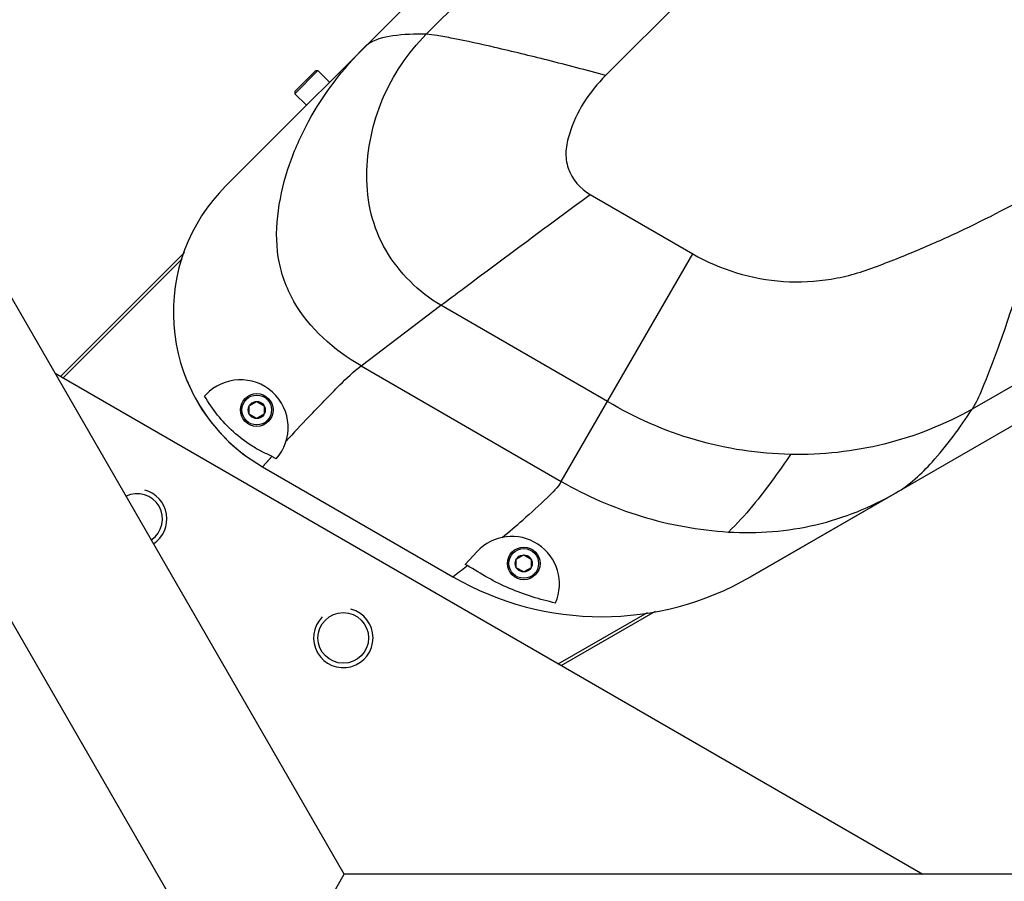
# Model space of a CAD drawing. Header units: millimetres. Extents: x 0 to 2550, y 0 to 1188.
# Tile 34 of 221: x 299 to 315, y 115 to 130. Entities that reach past the tile are written whole.
import ezdxf

# ---------------------------------------------------------------- set-up
doc = ezdxf.new("R2010")
doc.units = ezdxf.units.MM
doc.header["$LTSCALE"] = 46.255
for name, color, linetype in [('DR1SM11A1001_ABL601', 7, 'CONTINUOUS'), ('DR1SM11P1002_PBL611', 7, 'CONTINUOUS'), ('DR1SM11P1003_PBL602', 7, 'CONTINUOUS'), ('M2000103_PBL658', 7, 'CONTINUOUS'), ('M2000801_PBL685', 7, 'CONTINUOUS'), ('M2000901_PBL610', 7, 'CONTINUOUS'), ('P9140503_BOLT_PBL642', 7, 'CONTINUOUS'), ('P9140503_BOLT_PBL643', 7, 'CONTINUOUS'), ('P9140503_BOLT_PBL654', 7, 'CONTINUOUS'), ('아래쪽_16_VBL600', 7, 'CONTINUOUS')]:
    doc.layers.add(name, color=color, linetype=linetype)

# ---------------------------------------------------------------- blocks, each defined once
blk = doc.blocks.new('DR1SM11P1003_PBL602', base_point=(318.483, 140.098))
at = {"layer": 'DR1SM11P1003_PBL602', "color": 7}
for p, q in [((304.268, 115.477), (290.053, 140.098)), ((301.617, 114.63), (288.987, 136.506)), ((304.03, 115.064), (304.268, 115.477)), ((332.698, 115.477), (304.268, 115.477))]:
    blk.add_line(p, q, dxfattribs=at)
blk = doc.blocks.new('DR1SM11P1002_PBL611', base_point=(306.698, 119.685))
at = {"layer": 'DR1SM11P1002_PBL611', "color": 7}
blk.add_line((299.409, 123.894), (313.987, 115.477), dxfattribs=at)
blk.add_circle((304.251, 119.447), 0.425, dxfattribs=at)
at = {"layer": 'DR1SM11P1002_PBL611', "color": 134}
for centre, start in [((300.787, 121.447), 303.4254), ((304.251, 119.447), 135)]:
    blk.add_arc(centre, 0.5, start, 75, dxfattribs=at)
at = {"layer": 'DR1SM11P1002_PBL611', "color": 7}
blk.add_arc((300.787, 121.447), 0.425, 304.0324, 115.9676, dxfattribs=at)
blk = doc.blocks.new('DR1SM11A1001_ABL601', base_point=(318.483, 140.098))
at = {"layer": 'DR1SM11P1002_PBL611'}
blk.add_blockref('DR1SM11P1002_PBL611', (306.698, 119.685), dxfattribs=at)
at = {"layer": 'DR1SM11P1003_PBL602'}
blk.add_blockref('DR1SM11P1003_PBL602', (318.483, 140.098), dxfattribs=at)
blk = doc.blocks.new('M2000901_PBL610', base_point=(311.873, 128.821))
at = {"layer": 'M2000901_PBL610', "color": 7}
for p, q in [((302.274, 127.04), (309.504, 134.27)), ((320.09, 125.668), (311.093, 120.474)), ((301.921, 123.511), (301.939, 123.53)), ((302.594, 122.52), (302.594, 122.519)), ((302.594, 122.519), (302.896, 122.32)), ((303.124, 122.455), (303.053, 122.495)), ((302.896, 122.32), (306.093, 120.474)), ((306.297, 120.683), (306.498, 120.898)), ((306.334, 120.662), (306.297, 120.683))]:
    blk.add_line(p, q, dxfattribs=at)
at = {"layer": 'M2000901_PBL610', "color": 2}
for p, q in [((305.642, 129.591), (310.321, 134.27)), ((313.498, 133.738), (308.659, 128.9)), ((308.397, 126.898), (310.122, 125.902)), ((319.801, 126.168), (314.817, 123.291)), ((307.914, 122.077), (310.122, 125.902)), ((304.549, 124.019), (305.892, 125.036)), ((308.69, 123.421), (305.892, 125.036)), ((304.549, 124.019), (307.914, 122.077)), ((302.896, 122.32), (303.053, 122.495)), ((306.334, 120.662), (306.32, 120.651))]:
    blk.add_line(p, q, dxfattribs=at)
at = {"layer": 'M2000901_PBL610', "color": 7}
blk.add_lwpolyline([(301.616, 123.791), (301.736, 123.531), (301.877, 123.287), (302.025, 123.078), (302.174, 122.901), (302.322, 122.75), (302.465, 122.622), (302.594, 122.52)], dxfattribs=at)
at = {"layer": 'M2000901_PBL610', "color": 2}
blk.add_lwpolyline([(302.896, 122.32), (302.967, 122.4), (303.053, 122.495)], dxfattribs=at)
for centre, radius, start, end in [((304.888, 129.108), 0.386, 128.8814, 134.9402), ((335.263, 93.313), 43.463, 136.6218, 137.361), ((294.331, 136.379), 19.771, 309.5588, 310.8671), ((288.193, 143.657), 29.289, 307.6722, 308.2341)]:
    blk.add_arc(centre, radius, start, end, dxfattribs=at)
at = {"layer": 'M2000901_PBL610', "color": 7}
for centre, radius, start, end in [((304.396, 124.918), 3, 134.9999, 233.095), ((302.524, 122.984), 0.8, 318.5569, 137), ((307.083, 120.353), 0.8, 336.5007, 137), ((308.593, 124.804), 5, 240.0006, 300)]:
    blk.add_arc(centre, radius, start, end, dxfattribs=at)
at = {"layer": 'M2000901_PBL610', "color": 2}
for points, knots in [([(305.642, 129.591), (305.455, 129.595), (305.12, 129.585), (304.766, 129.505), (304.646, 129.408)], [0, 0, 0, 0, 0.547362, 1, 1, 1, 1]), ([(305.892, 125.036), (305.702, 125.146), (305.354, 125.421), (304.942, 125.941), (304.691, 126.56), (304.623, 127.22), (304.697, 127.878), (304.955, 128.72), (305.337, 129.278), (305.642, 129.591)], [0, 0, 0, 0, 0.125127, 0.250167, 0.375162, 0.500216, 0.625437, 0.75064, 1, 1, 1, 1]), ([(308.659, 128.9), (308.336, 128.986), (307.717, 129.149), (306.861, 129.357), (306.24, 129.496), (305.853, 129.564), (305.704, 129.59), (305.642, 129.591)], [0, 0, 0, 0, 0.324835, 0.619246, 0.853734, 0.940166, 1, 1, 1, 1]), ([(304.549, 124.019), (304.098, 124.28), (303.469, 124.829), (303.111, 125.837), (303.133, 126.638), (303.326, 127.407), (303.753, 128.373), (304.244, 129.009), (304.615, 129.381)], [0, 0, 0, 0, 0.248353, 0.373366, 0.498523, 0.62401, 0.749526, 1, 1, 1, 1]), ([(308.659, 128.9), (308.522, 128.762), (308.273, 128.456), (308.066, 128.011), (307.975, 127.629), (308.024, 127.238), (308.232, 126.993), (308.397, 126.898)], [0, 0, 0, 0, 0.25142, 0.502775, 0.628336, 0.753682, 1, 1, 1, 1]), ([(310.122, 125.902), (310.582, 125.636), (311.382, 125.389), (312.32, 125.442), (312.845, 125.558), (313.347, 125.737), (313.961, 125.984), (314.924, 126.416), (315.625, 126.786), (316.082, 127.05)], [0, 0, 0, 0, 0.25045, 0.376571, 0.439695, 0.502842, 0.627123, 0.751455, 1, 1, 1, 1]), ([(316.082, 127.05), (315.939, 126.515), (315.679, 125.602), (315.311, 124.457), (315.032, 123.74), (314.884, 123.393), (314.817, 123.291)], [0, 0, 0, 0, 0.417944, 0.716908, 0.907464, 1, 1, 1, 1]), ([(305.892, 125.036), (306.018, 125.131), (306.851, 125.754), (307.687, 126.373), (308.397, 126.898)], [0, 0, 0, 0, 0.15188, 1, 1, 1, 1]), ([(303.673, 123.164), (303.844, 123.345), (304.129, 123.636), (304.422, 123.923), (304.549, 124.019)], [0, 0, 0, 0, 0.608984, 1, 1, 1, 1]), ([(311.763, 122.53), (311.225, 122.542), (310.147, 122.703), (309.151, 123.144), (308.69, 123.421)], [0, 0, 0, 0, 0.499978, 1, 1, 1, 1]), ([(314.817, 123.291), (314.355, 123.032), (313.359, 122.634), (312.292, 122.519), (311.763, 122.53)], [0, 0, 0, 0, 0.50007, 1, 1, 1, 1]), ([(313.537, 121.885), (313.767, 122.018), (314.239, 122.464), (314.612, 122.98), (314.817, 123.291)], [0, 0, 0, 0, 0.416475, 1, 1, 1, 1]), ([(311.763, 122.53), (311.675, 122.397), (311.358, 121.94), (311.007, 121.503), (310.721, 121.227)], [0, 0, 0, 0, 0.286659, 1, 1, 1, 1]), ([(307.914, 122.077), (307.854, 121.973), (307.631, 121.756), (307.408, 121.55), (307.267, 121.428)], [0, 0, 0, 0, 0.391858, 1, 1, 1, 1]), ([(307.914, 122.077), (308.337, 121.833), (309.247, 121.433), (310.226, 121.259), (310.721, 121.227)], [0, 0, 0, 0, 0.495998, 1, 1, 1, 1]), ([(310.721, 121.227), (311.212, 121.196), (312.2, 121.274), (313.119, 121.644), (313.537, 121.885)], [0, 0, 0, 0, 0.504729, 1, 1, 1, 1])]:
    blk.add_open_spline(points, degree=3, knots=knots, dxfattribs=at)
at = {"layer": 'M2000901_PBL610', "color": 7}
for points, knots in [([(303.053, 122.495), (302.997, 122.526), (302.877, 122.576), (302.655, 122.707), (302.296, 122.981), (302.05, 123.289), (301.921, 123.511)], [0, 0, 0, 0, 0.125279, 0.250504, 0.500806, 1, 1, 1, 1]), ([(307.817, 120.034), (307.553, 120.091), (307.164, 120.213), (306.679, 120.449), (306.452, 120.597), (306.334, 120.662)], [0, 0, 0, 0, 0.499716, 0.749812, 1, 1, 1, 1])]:
    blk.add_open_spline(points, degree=3, knots=knots, dxfattribs=at)
blk = doc.blocks.new('P9140503_BOLT_PBL642', base_point=(302.797, 123.277))
at = {"layer": 'P9140503_BOLT_PBL642', "color": 7}
for p, q in [((302.672, 123.349), (302.797, 123.421)), ((302.797, 123.421), (302.922, 123.349)), ((302.672, 123.205), (302.672, 123.349)), ((302.922, 123.349), (302.922, 123.205)), ((302.797, 123.133), (302.672, 123.205)), ((302.922, 123.205), (302.797, 123.133))]:
    blk.add_line(p, q, dxfattribs=at)
for radius in [0.275, 0.25, 0.144]:
    blk.add_circle((302.797, 123.277), radius, dxfattribs=at)
blk = doc.blocks.new('P9140503_BOLT_PBL643', base_point=(307.283, 120.699))
at = {"layer": 'P9140503_BOLT_PBL643', "color": 7}
for p, q in [((307.158, 120.771), (307.283, 120.843)), ((307.158, 120.627), (307.158, 120.771)), ((307.283, 120.843), (307.408, 120.771)), ((307.408, 120.771), (307.408, 120.627)), ((307.283, 120.555), (307.158, 120.627)), ((307.408, 120.627), (307.283, 120.555))]:
    blk.add_line(p, q, dxfattribs=at)
for radius in [0.275, 0.25, 0.144]:
    blk.add_circle((307.283, 120.699), radius, dxfattribs=at)
blk = doc.blocks.new('P9140503_BOLT_PBL654', base_point=(303.729, 128.689))
at = {"layer": 'P9140503_BOLT_PBL654', "color": 7}
for p, q in [((303.437, 128.627), (303.791, 128.981)), ((303.437, 128.592), (303.826, 128.981)), ((303.791, 128.981), (303.826, 128.981)), ((304.021, 128.786), (303.826, 128.981)), ((303.437, 128.627), (303.437, 128.592)), ((303.632, 128.397), (303.437, 128.592))]:
    blk.add_line(p, q, dxfattribs=at)
blk = doc.blocks.new('M2000103_PBL658', base_point=(320.777, 141.825))
at = {"layer": 'M2000103_PBL658', "color": 7}
for p, q in [((301.582, 125.923), (299.5, 123.841)), ((301.545, 125.816), (299.545, 123.815)), ((307.863, 119.013), (309.36, 119.877)), ((307.913, 118.984), (309.495, 119.898))]:
    blk.add_line(p, q, dxfattribs=at)
blk = doc.blocks.new('M2000801_PBL685', base_point=(323.078, 136.037))
at = {"layer": 'M2000801_PBL685', "color": 7}
blk.add_line((311.093, 120.474), (313.556, 121.896), dxfattribs=at)
blk = doc.blocks.new('아래쪽_16_VBL600', base_point=(318.483, 140.098))
at = {"layer": 'DR1SM11A1001_ABL601'}
blk.add_blockref('DR1SM11A1001_ABL601', (318.483, 140.098), dxfattribs=at)
at = {"layer": 'M2000103_PBL658'}
blk.add_blockref('M2000103_PBL658', (320.777, 141.825), dxfattribs=at)
at = {"layer": 'M2000801_PBL685'}
blk.add_blockref('M2000801_PBL685', (323.078, 136.037), dxfattribs=at)
at = {"layer": 'M2000901_PBL610'}
blk.add_blockref('M2000901_PBL610', (311.873, 128.821), dxfattribs=at)
at = {"layer": 'P9140503_BOLT_PBL642'}
blk.add_blockref('P9140503_BOLT_PBL642', (302.797, 123.277), dxfattribs=at)
at = {"layer": 'P9140503_BOLT_PBL643'}
blk.add_blockref('P9140503_BOLT_PBL643', (307.283, 120.699), dxfattribs=at)
at = {"layer": 'P9140503_BOLT_PBL654'}
blk.add_blockref('P9140503_BOLT_PBL654', (303.729, 128.689), dxfattribs=at)

msp = doc.modelspace()

# ---------------------------------------------------------------- block references
at = {"layer": '아래쪽_16_VBL600'}
msp.add_blockref('아래쪽_16_VBL600', (318.4829, 140.098), dxfattribs=at)

doc.saveas('drawing.dxf')
